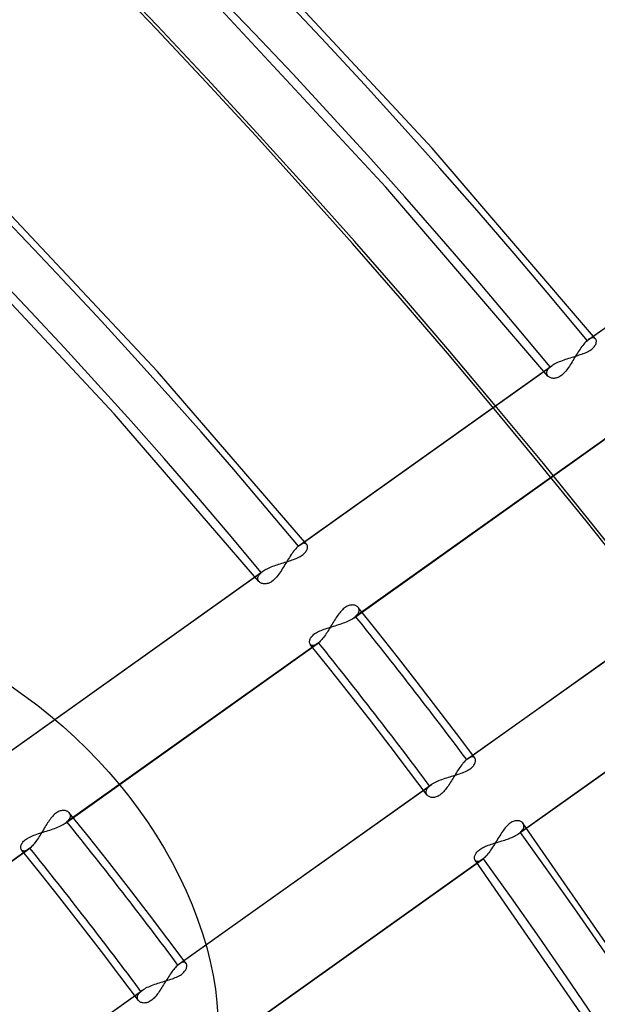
# Model space of a CAD drawing. Header units: millimetres. Extents: x -216 to 210, y -272 to 267.
# Tile 74 of 87: x 86 to 103, y 63 to 92. Entities that reach past the tile are written whole.
import ezdxf

# ---------------------------------------------------------------- set-up
doc = ezdxf.new("R2010")
doc.units = ezdxf.units.MM
doc.layers.add('MAIN-1', color=7, linetype='Continuous')

msp = doc.modelspace()

# ---------------------------------------------------------------- linework, layer by layer
at = {"layer": 'MAIN-1'}
for p, q in [((97.892, 88.482), (92.826, 93.928)), ((96.528, 87.322), (91.514, 92.71)), ((102.737, 82.83), (97.892, 88.482)), ((102.489, 82.78), (109.948, 88.085)), ((102.531, 82.812), (109.995, 88.122)), ((101.323, 81.731), (96.528, 87.322)), ((89.758, 81.866), (85.133, 86.799)), ((88.478, 80.613), (83.997, 85.4)), ((102.517, 82.802), (102.51, 82.797)), ((102.524, 82.808), (102.517, 82.802)), ((102.531, 82.813), (102.524, 82.808)), ((102.558, 82.83), (102.531, 82.813)), ((102.584, 82.844), (102.558, 82.83)), ((102.609, 82.855), (102.584, 82.844)), ((102.632, 82.861), (102.609, 82.855)), ((102.654, 82.865), (102.632, 82.861)), ((102.674, 82.864), (102.654, 82.865)), ((102.693, 82.861), (102.674, 82.864)), ((102.709, 82.854), (102.693, 82.861)), ((102.723, 82.844), (102.709, 82.854)), ((102.736, 82.832), (102.723, 82.844)), ((102.744, 82.819), (102.736, 82.832)), ((102.751, 82.805), (102.744, 82.819)), ((102.757, 82.789), (102.751, 82.805)), ((102.277, 82.528), (102.25, 82.488)), ((102.304, 82.566), (102.277, 82.528)), ((102.331, 82.603), (102.304, 82.566)), ((102.358, 82.638), (102.331, 82.603)), ((102.385, 82.671), (102.358, 82.638)), ((102.411, 82.702), (102.385, 82.671)), ((102.438, 82.73), (102.411, 82.702)), ((102.464, 82.756), (102.438, 82.73)), ((102.489, 82.78), (102.464, 82.756)), ((102.496, 82.786), (102.489, 82.78)), ((102.503, 82.791), (102.496, 82.786)), ((102.51, 82.797), (102.503, 82.791)), ((102.597, 82.507), (102.627, 82.529)), ((102.627, 82.529), (102.653, 82.551)), ((102.653, 82.551), (102.677, 82.574)), ((102.677, 82.574), (102.698, 82.597)), ((102.698, 82.597), (102.715, 82.621)), ((102.715, 82.621), (102.729, 82.644)), ((102.729, 82.644), (102.741, 82.667)), ((102.741, 82.667), (102.75, 82.689)), ((102.75, 82.689), (102.756, 82.711)), ((102.756, 82.711), (102.759, 82.732)), ((102.76, 82.771), (102.757, 82.789)), ((102.759, 82.732), (102.761, 82.752)), ((102.761, 82.752), (102.76, 82.771)), ((101.802, 82.209), (101.85, 82.226)), ((101.85, 82.226), (101.898, 82.242)), ((101.898, 82.242), (101.947, 82.258)), ((101.947, 82.258), (101.996, 82.273)), ((101.996, 82.273), (102.044, 82.288)), ((102.044, 82.288), (102.093, 82.303)), ((102.091, 82.233), (102.065, 82.19)), ((102.117, 82.276), (102.091, 82.233)), ((102.093, 82.303), (102.141, 82.318)), ((102.144, 82.32), (102.117, 82.276)), ((102.141, 82.318), (102.188, 82.333)), ((102.17, 82.363), (102.144, 82.32)), ((102.197, 82.406), (102.17, 82.363)), ((102.188, 82.333), (102.235, 82.347)), ((102.223, 82.448), (102.197, 82.406)), ((102.25, 82.488), (102.223, 82.448)), ((102.235, 82.347), (102.28, 82.363)), ((102.28, 82.363), (102.326, 82.378)), ((102.326, 82.378), (102.37, 82.394)), ((102.37, 82.394), (102.412, 82.411)), ((102.412, 82.411), (102.454, 82.429)), ((102.454, 82.429), (102.493, 82.447)), ((102.493, 82.447), (102.53, 82.466)), ((102.53, 82.466), (102.565, 82.486)), ((102.565, 82.486), (102.597, 82.507)), ((93.932, 76.693), (101.392, 81.999)), ((93.974, 76.726), (101.439, 82.036)), ((101.311, 81.903), (101.326, 81.927)), ((101.326, 81.927), (101.344, 81.951)), ((101.344, 81.951), (101.366, 81.975)), ((101.366, 81.975), (101.392, 81.999)), ((101.392, 81.999), (101.399, 82.005)), ((101.399, 82.005), (101.407, 82.012)), ((101.407, 82.012), (101.415, 82.018)), ((101.415, 82.018), (101.423, 82.024)), ((101.423, 82.024), (101.431, 82.03)), ((101.431, 82.03), (101.439, 82.036)), ((101.439, 82.036), (101.471, 82.057)), ((101.471, 82.057), (101.505, 82.078)), ((101.505, 82.078), (101.542, 82.099)), ((101.542, 82.099), (101.581, 82.119)), ((101.581, 82.119), (101.622, 82.138)), ((101.622, 82.138), (101.665, 82.157)), ((101.665, 82.157), (101.71, 82.175)), ((101.71, 82.175), (101.755, 82.192)), ((101.755, 82.192), (101.802, 82.209)), ((101.909, 81.947), (101.881, 81.911)), ((101.935, 81.985), (101.909, 81.947)), ((101.961, 82.024), (101.935, 81.985)), ((101.988, 82.064), (101.961, 82.024)), ((102.013, 82.105), (101.988, 82.064)), ((102.039, 82.147), (102.013, 82.105)), ((102.065, 82.19), (102.039, 82.147)), ((94.18, 76.743), (89.758, 81.866)), ((101.289, 81.833), (101.293, 81.856)), ((101.289, 81.811), (101.289, 81.833)), ((101.293, 81.79), (101.289, 81.811)), ((101.293, 81.856), (101.3, 81.879)), ((101.299, 81.77), (101.293, 81.79)), ((101.309, 81.752), (101.299, 81.77)), ((101.3, 81.879), (101.311, 81.903)), ((101.321, 81.734), (101.309, 81.752)), ((101.335, 81.719), (101.321, 81.734)), ((101.351, 81.706), (101.335, 81.719)), ((101.368, 81.694), (101.351, 81.706)), ((101.388, 81.684), (101.368, 81.694)), ((101.409, 81.676), (101.388, 81.684)), ((101.432, 81.669), (101.409, 81.676)), ((101.456, 81.665), (101.432, 81.669)), ((101.481, 81.662), (101.456, 81.665)), ((101.507, 81.662), (101.481, 81.662)), ((101.534, 81.664), (101.507, 81.662)), ((101.562, 81.669), (101.534, 81.664)), ((101.591, 81.677), (101.562, 81.669)), ((101.62, 81.687), (101.591, 81.677)), ((101.65, 81.701), (101.62, 81.687)), ((101.679, 81.717), (101.65, 81.701)), ((101.709, 81.737), (101.679, 81.717)), ((101.738, 81.759), (101.709, 81.737)), ((101.768, 81.784), (101.738, 81.759)), ((101.797, 81.812), (101.768, 81.784)), ((101.826, 81.843), (101.797, 81.812)), ((101.854, 81.876), (101.826, 81.843)), ((101.881, 81.911), (101.854, 81.876)), ((92.766, 75.645), (88.478, 80.613)), ((103.085, 79.915), (95.63, 74.612)), ((95.583, 74.575), (103.044, 79.882)), ((93.932, 76.693), (93.906, 76.669)), ((93.939, 76.699), (93.932, 76.693)), ((93.946, 76.705), (93.939, 76.699)), ((93.953, 76.71), (93.946, 76.705)), ((93.96, 76.716), (93.953, 76.71)), ((93.967, 76.721), (93.96, 76.716)), ((93.974, 76.726), (93.967, 76.721)), ((93.999, 76.742), (93.974, 76.726)), ((94.022, 76.755), (93.999, 76.742)), ((94.045, 76.765), (94.022, 76.755)), ((94.067, 76.773), (94.045, 76.765)), ((94.087, 76.777), (94.067, 76.773)), ((94.107, 76.778), (94.087, 76.777)), ((94.124, 76.776), (94.107, 76.778)), ((94.14, 76.772), (94.124, 76.776)), ((94.155, 76.766), (94.14, 76.772)), ((94.168, 76.757), (94.155, 76.766)), ((94.179, 76.745), (94.168, 76.757)), ((94.187, 76.734), (94.179, 76.745)), ((94.194, 76.72), (94.187, 76.734)), ((94.199, 76.705), (94.194, 76.72)), ((94.202, 76.689), (94.199, 76.705)), ((94.204, 76.672), (94.202, 76.689)), ((93.693, 76.401), (93.666, 76.361)), ((93.72, 76.441), (93.693, 76.401)), ((93.747, 76.48), (93.72, 76.441)), ((93.774, 76.516), (93.747, 76.48)), ((93.801, 76.551), (93.774, 76.516)), ((93.827, 76.584), (93.801, 76.551)), ((93.854, 76.615), (93.827, 76.584)), ((93.88, 76.643), (93.854, 76.615)), ((93.906, 76.669), (93.88, 76.643)), ((93.982, 76.384), (94.014, 76.403)), ((94.014, 76.403), (94.044, 76.423)), ((94.044, 76.423), (94.071, 76.443)), ((94.071, 76.443), (94.096, 76.464)), ((94.096, 76.464), (94.118, 76.485)), ((94.118, 76.485), (94.138, 76.507)), ((94.138, 76.507), (94.155, 76.529)), ((94.155, 76.529), (94.169, 76.551)), ((94.169, 76.551), (94.181, 76.572)), ((94.181, 76.572), (94.19, 76.593)), ((94.19, 76.593), (94.197, 76.614)), ((94.197, 76.614), (94.201, 76.634)), ((94.201, 76.634), (94.204, 76.653)), ((94.204, 76.653), (94.204, 76.672)), ((93.132, 76.08), (93.174, 76.096)), ((93.174, 76.096), (93.217, 76.113)), ((93.217, 76.113), (93.261, 76.128)), ((93.261, 76.128), (93.306, 76.144)), ((93.306, 76.144), (93.352, 76.159)), ((93.352, 76.159), (93.397, 76.173)), ((93.397, 76.173), (93.443, 76.188)), ((93.443, 76.188), (93.488, 76.202)), ((93.508, 76.103), (93.482, 76.06)), ((93.488, 76.202), (93.533, 76.216)), ((93.534, 76.146), (93.508, 76.103)), ((93.533, 76.216), (93.578, 76.229)), ((93.561, 76.189), (93.534, 76.146)), ((93.587, 76.233), (93.561, 76.189)), ((93.578, 76.229), (93.623, 76.243)), ((93.613, 76.276), (93.587, 76.233)), ((93.64, 76.319), (93.613, 76.276)), ((93.623, 76.243), (93.666, 76.257)), ((93.666, 76.361), (93.64, 76.319)), ((93.666, 76.257), (93.709, 76.271)), ((93.709, 76.271), (93.752, 76.286)), ((93.752, 76.286), (93.793, 76.301)), ((93.793, 76.301), (93.834, 76.316)), ((93.834, 76.316), (93.873, 76.332)), ((93.873, 76.332), (93.911, 76.349)), ((93.911, 76.349), (93.948, 76.366)), ((93.948, 76.366), (93.982, 76.384)), ((85.373, 70.604), (92.835, 75.912)), ((85.415, 70.637), (92.881, 75.949)), ((92.743, 75.792), (92.754, 75.815)), ((92.754, 75.815), (92.768, 75.839)), ((92.768, 75.839), (92.787, 75.864)), ((92.787, 75.864), (92.809, 75.888)), ((92.809, 75.888), (92.835, 75.912)), ((92.835, 75.912), (92.842, 75.918)), ((92.842, 75.918), (92.85, 75.925)), ((92.85, 75.925), (92.857, 75.931)), ((92.857, 75.931), (92.865, 75.937)), ((92.865, 75.937), (92.873, 75.943)), ((92.873, 75.943), (92.882, 75.949)), ((92.882, 75.949), (92.911, 75.969)), ((92.911, 75.969), (92.943, 75.988)), ((92.943, 75.988), (92.977, 76.008)), ((92.977, 76.008), (93.013, 76.026)), ((93.013, 76.026), (93.051, 76.045)), ((93.051, 76.045), (93.091, 76.062)), ((93.091, 76.062), (93.132, 76.08)), ((93.325, 75.824), (93.297, 75.789)), ((93.352, 75.86), (93.325, 75.824)), ((93.378, 75.898), (93.352, 75.86)), ((93.405, 75.937), (93.378, 75.898)), ((93.431, 75.977), (93.405, 75.937)), ((93.457, 76.018), (93.431, 75.977)), ((93.482, 76.06), (93.457, 76.018)), ((92.732, 75.746), (92.736, 75.768)), ((92.732, 75.724), (92.732, 75.746)), ((92.735, 75.703), (92.732, 75.724)), ((92.742, 75.683), (92.735, 75.703)), ((92.736, 75.768), (92.743, 75.792)), ((92.752, 75.665), (92.742, 75.683)), ((92.764, 75.647), (92.752, 75.665)), ((92.778, 75.633), (92.764, 75.647)), ((92.794, 75.619), (92.778, 75.633)), ((92.812, 75.608), (92.794, 75.619)), ((92.831, 75.598), (92.812, 75.608)), ((92.852, 75.589), (92.831, 75.598)), ((92.875, 75.583), (92.852, 75.589)), ((92.899, 75.578), (92.875, 75.583)), ((92.924, 75.576), (92.899, 75.578)), ((92.95, 75.576), (92.924, 75.576)), ((92.977, 75.578), (92.95, 75.576)), ((93.005, 75.583), (92.977, 75.578)), ((93.034, 75.59), (93.005, 75.583)), ((93.063, 75.601), (93.034, 75.59)), ((93.093, 75.614), (93.063, 75.601)), ((93.123, 75.631), (93.093, 75.614)), ((93.152, 75.65), (93.123, 75.631)), ((93.182, 75.672), (93.152, 75.65)), ((93.211, 75.698), (93.182, 75.672)), ((93.24, 75.726), (93.211, 75.698)), ((93.269, 75.756), (93.24, 75.726)), ((93.297, 75.789), (93.269, 75.756)), ((98.918, 70.374), (106.374, 75.677)), ((98.96, 70.407), (106.42, 75.714)), ((95.431, 74.935), (95.404, 74.925)), ((95.458, 74.943), (95.431, 74.935)), ((95.484, 74.948), (95.458, 74.943)), ((95.51, 74.95), (95.484, 74.948)), ((95.535, 74.951), (95.51, 74.95)), ((95.558, 74.949), (95.535, 74.951)), ((95.581, 74.946), (95.558, 74.949)), ((95.602, 74.941), (95.581, 74.946)), ((95.623, 74.934), (95.602, 74.941)), ((95.642, 74.926), (95.623, 74.934)), ((95.107, 74.653), (95.082, 74.617)), ((95.132, 74.687), (95.107, 74.653)), ((95.158, 74.721), (95.132, 74.687)), ((95.184, 74.752), (95.158, 74.721)), ((95.211, 74.782), (95.184, 74.752)), ((95.238, 74.81), (95.211, 74.782)), ((95.265, 74.836), (95.238, 74.81)), ((95.293, 74.859), (95.265, 74.836)), ((95.32, 74.88), (95.293, 74.859)), ((95.348, 74.897), (95.32, 74.88)), ((95.376, 74.913), (95.348, 74.897)), ((95.404, 74.925), (95.376, 74.913)), ((95.659, 74.916), (95.642, 74.926)), ((95.654, 74.634), (95.675, 74.656)), ((95.676, 74.904), (95.659, 74.916)), ((95.675, 74.656), (95.692, 74.679)), ((95.69, 74.892), (95.676, 74.904)), ((95.703, 74.878), (95.69, 74.892)), ((95.692, 74.679), (95.707, 74.701)), ((96.266, 74.173), (95.7, 74.881)), ((95.714, 74.862), (95.703, 74.878)), ((95.707, 74.701), (95.718, 74.723)), ((95.723, 74.844), (95.714, 74.862)), ((95.718, 74.723), (95.727, 74.745)), ((95.729, 74.826), (95.723, 74.844)), ((95.727, 74.745), (95.732, 74.766)), ((95.733, 74.807), (95.729, 74.826)), ((95.732, 74.766), (95.734, 74.787)), ((95.734, 74.787), (95.733, 74.807)), ((94.934, 74.382), (94.909, 74.341)), ((94.959, 74.422), (94.934, 74.382)), ((94.983, 74.463), (94.959, 74.422)), ((95.008, 74.502), (94.983, 74.463)), ((95.032, 74.542), (95.008, 74.502)), ((95.025, 74.338), (95.074, 74.353)), ((95.057, 74.58), (95.032, 74.542)), ((95.082, 74.617), (95.057, 74.58)), ((95.074, 74.353), (95.123, 74.369)), ((95.123, 74.369), (95.171, 74.385)), ((95.171, 74.385), (95.219, 74.402)), ((95.219, 74.402), (95.266, 74.419)), ((95.266, 74.419), (95.311, 74.436)), ((95.311, 74.436), (95.356, 74.454)), ((95.356, 74.454), (95.399, 74.473)), ((95.399, 74.473), (95.44, 74.492)), ((95.44, 74.492), (95.479, 74.512)), ((95.479, 74.512), (95.516, 74.533)), ((95.516, 74.533), (95.551, 74.554)), ((95.551, 74.554), (95.583, 74.575)), ((95.583, 74.575), (95.591, 74.581)), ((95.591, 74.581), (95.599, 74.587)), ((95.599, 74.587), (95.607, 74.593)), ((95.607, 74.593), (95.615, 74.6)), ((95.615, 74.6), (95.622, 74.606)), ((95.622, 74.606), (95.63, 74.612)), ((95.63, 74.612), (95.654, 74.634)), ((94.347, 74.038), (94.37, 74.06)), ((94.37, 74.06), (94.396, 74.082)), ((94.396, 74.082), (94.424, 74.104)), ((94.424, 74.104), (94.456, 74.125)), ((94.456, 74.125), (94.491, 74.145)), ((94.491, 74.145), (94.527, 74.164)), ((94.527, 74.164), (94.566, 74.182)), ((94.566, 74.182), (94.607, 74.2)), ((94.607, 74.2), (94.649, 74.217)), ((94.649, 74.217), (94.693, 74.233)), ((94.693, 74.233), (94.738, 74.248)), ((94.733, 74.066), (94.708, 74.03)), ((94.759, 74.102), (94.733, 74.066)), ((94.738, 74.248), (94.784, 74.264)), ((94.784, 74.14), (94.759, 74.102)), ((94.784, 74.264), (94.831, 74.278)), ((94.809, 74.179), (94.784, 74.14)), ((94.834, 74.219), (94.809, 74.179)), ((94.831, 74.278), (94.878, 74.293)), ((94.859, 74.259), (94.834, 74.219)), ((94.884, 74.3), (94.859, 74.259)), ((94.878, 74.293), (94.927, 74.308)), ((94.909, 74.341), (94.884, 74.3)), ((94.927, 74.308), (94.976, 74.323)), ((94.976, 74.323), (95.025, 74.338)), ((96.827, 73.463), (96.266, 74.173)), ((87.031, 68.492), (94.492, 73.799)), ((94.533, 73.832), (87.077, 68.528)), ((94.264, 73.861), (94.265, 73.881)), ((94.265, 73.842), (94.264, 73.861)), ((94.265, 73.881), (94.269, 73.902)), ((94.268, 73.825), (94.265, 73.842)), ((94.272, 73.808), (94.268, 73.825)), ((94.269, 73.902), (94.275, 73.924)), ((94.279, 73.793), (94.272, 73.808)), ((94.275, 73.924), (94.284, 73.946)), ((94.288, 73.78), (94.279, 73.793)), ((94.284, 73.946), (94.295, 73.968)), ((94.855, 73.071), (94.287, 73.782)), ((94.3, 73.768), (94.288, 73.78)), ((94.295, 73.968), (94.309, 73.991)), ((94.315, 73.758), (94.3, 73.768)), ((94.309, 73.991), (94.326, 74.015)), ((94.326, 74.015), (94.347, 74.038)), ((94.439, 73.767), (94.414, 73.757)), ((94.465, 73.781), (94.439, 73.767)), ((94.492, 73.799), (94.465, 73.781)), ((94.498, 73.804), (94.492, 73.799)), ((94.505, 73.809), (94.498, 73.804)), ((94.512, 73.814), (94.505, 73.809)), ((94.519, 73.82), (94.512, 73.814)), ((94.526, 73.826), (94.519, 73.82)), ((94.533, 73.832), (94.526, 73.826)), ((94.558, 73.854), (94.533, 73.832)), ((94.582, 73.878), (94.558, 73.854)), ((94.607, 73.905), (94.582, 73.878)), ((94.632, 73.933), (94.607, 73.905)), ((94.657, 73.964), (94.632, 73.933)), ((94.683, 73.996), (94.657, 73.964)), ((94.708, 74.03), (94.683, 73.996)), ((94.331, 73.751), (94.315, 73.758)), ((94.349, 73.748), (94.331, 73.751)), ((94.369, 73.747), (94.349, 73.748)), ((94.391, 73.75), (94.369, 73.747)), ((94.414, 73.757), (94.391, 73.75)), ((100.463, 68.181), (107.928, 73.491)), ((107.969, 73.524), (100.509, 68.217)), ((97.451, 72.664), (96.827, 73.463)), ((95.419, 72.357), (94.855, 73.071)), ((98.069, 71.862), (97.451, 72.664)), ((85.426, 72.543), (85.824, 72.264)), ((96.036, 71.567), (95.419, 72.357)), ((85.824, 72.264), (86.214, 71.972)), ((86.214, 71.972), (86.595, 71.667)), ((98.617, 71.143), (98.069, 71.862)), ((86.595, 71.667), (86.965, 71.351)), ((96.649, 70.773), (96.036, 71.567)), ((86.965, 71.351), (87.323, 71.025)), ((99.161, 70.421), (98.617, 71.143)), ((87.323, 71.025), (87.668, 70.69)), ((87.668, 70.69), (87.999, 70.349)), ((97.199, 70.05), (96.649, 70.773)), ((87.999, 70.349), (88.315, 70.003)), ((98.819, 70.273), (98.794, 70.242)), ((98.844, 70.301), (98.819, 70.273)), ((98.869, 70.328), (98.844, 70.301)), ((98.894, 70.352), (98.869, 70.328)), ((98.918, 70.374), (98.894, 70.352)), ((98.925, 70.38), (98.918, 70.374)), ((98.932, 70.386), (98.925, 70.38)), ((98.939, 70.392), (98.932, 70.386)), ((98.946, 70.397), (98.939, 70.392)), ((98.953, 70.402), (98.946, 70.397)), ((98.96, 70.407), (98.953, 70.402)), ((98.987, 70.425), (98.96, 70.407)), ((99.013, 70.439), (98.987, 70.425)), ((99.037, 70.449), (99.013, 70.439)), ((99.06, 70.455), (99.037, 70.449)), ((99.081, 70.458), (99.06, 70.455)), ((99.101, 70.457), (99.081, 70.458)), ((99.118, 70.453), (99.101, 70.457)), ((99.134, 70.446), (99.118, 70.453)), ((99.148, 70.436), (99.134, 70.446)), ((99.159, 70.424), (99.148, 70.436)), ((99.167, 70.41), (99.159, 70.424)), ((99.16, 70.256), (99.169, 70.278)), ((99.174, 70.395), (99.167, 70.41)), ((99.169, 70.278), (99.175, 70.3)), ((99.178, 70.378), (99.174, 70.395)), ((99.175, 70.3), (99.179, 70.321)), ((99.181, 70.36), (99.178, 70.378)), ((99.179, 70.321), (99.181, 70.341)), ((99.181, 70.341), (99.181, 70.36)), ((88.315, 70.003), (88.616, 69.651)), ((97.746, 69.324), (97.199, 70.05)), ((98.615, 69.986), (98.59, 69.946)), ((98.64, 70.026), (98.615, 69.986)), ((98.666, 70.065), (98.64, 70.026)), ((98.691, 70.103), (98.666, 70.065)), ((98.717, 70.14), (98.691, 70.103)), ((98.742, 70.175), (98.717, 70.14)), ((98.768, 70.209), (98.742, 70.175)), ((98.753, 69.969), (98.797, 69.985)), ((98.794, 70.242), (98.768, 70.209)), ((98.797, 69.985), (98.839, 70.001)), ((98.839, 70.001), (98.88, 70.019)), ((98.88, 70.019), (98.919, 70.037)), ((98.919, 70.037), (98.955, 70.057)), ((98.955, 70.057), (98.989, 70.077)), ((98.989, 70.077), (99.02, 70.097)), ((99.02, 70.097), (99.049, 70.119)), ((99.049, 70.119), (99.075, 70.141)), ((99.075, 70.141), (99.098, 70.164)), ((99.098, 70.164), (99.118, 70.187)), ((99.118, 70.187), (99.135, 70.21)), ((99.135, 70.21), (99.149, 70.233)), ((99.149, 70.233), (99.16, 70.256)), ((97.935, 69.673), (97.971, 69.693)), ((97.971, 69.693), (98.011, 69.713)), ((98.011, 69.713), (98.052, 69.732)), ((98.052, 69.732), (98.095, 69.751)), ((98.095, 69.751), (98.139, 69.769)), ((98.139, 69.769), (98.185, 69.786)), ((98.185, 69.786), (98.231, 69.803)), ((98.231, 69.803), (98.279, 69.819)), ((98.279, 69.819), (98.328, 69.835)), ((98.328, 69.835), (98.376, 69.85)), ((98.376, 69.85), (98.425, 69.865)), ((98.441, 69.704), (98.416, 69.665)), ((98.425, 69.865), (98.474, 69.88)), ((98.465, 69.744), (98.441, 69.704)), ((98.49, 69.784), (98.465, 69.744)), ((98.474, 69.88), (98.522, 69.895)), ((98.515, 69.824), (98.49, 69.784)), ((98.54, 69.865), (98.515, 69.824)), ((98.522, 69.895), (98.57, 69.909)), ((98.564, 69.905), (98.54, 69.865)), ((98.59, 69.946), (98.564, 69.905)), ((98.57, 69.909), (98.617, 69.924)), ((98.617, 69.924), (98.663, 69.938)), ((98.663, 69.938), (98.709, 69.953)), ((98.709, 69.953), (98.753, 69.969)), ((88.616, 69.651), (88.908, 69.288)), ((90.366, 64.291), (97.822, 69.594)), ((90.407, 64.323), (97.868, 69.63)), ((97.716, 69.419), (97.719, 69.44)), ((97.717, 69.398), (97.716, 69.419)), ((97.72, 69.379), (97.717, 69.398)), ((97.719, 69.44), (97.724, 69.461)), ((97.724, 69.461), (97.733, 69.483)), ((97.733, 69.483), (97.744, 69.505)), ((97.744, 69.505), (97.759, 69.527)), ((97.759, 69.527), (97.777, 69.55)), ((97.777, 69.55), (97.798, 69.572)), ((97.798, 69.572), (97.822, 69.594)), ((97.822, 69.594), (97.829, 69.6)), ((97.829, 69.6), (97.836, 69.606)), ((97.836, 69.606), (97.844, 69.613)), ((97.844, 69.613), (97.852, 69.619)), ((97.852, 69.619), (97.86, 69.625)), ((97.86, 69.625), (97.868, 69.631)), ((97.868, 69.631), (97.9, 69.652)), ((97.9, 69.652), (97.935, 69.673)), ((98.21, 69.395), (98.183, 69.369)), ((98.238, 69.424), (98.21, 69.395)), ((98.264, 69.454), (98.238, 69.424)), ((98.29, 69.486), (98.264, 69.454)), ((98.316, 69.52), (98.29, 69.486)), ((98.342, 69.555), (98.316, 69.52)), ((98.367, 69.591), (98.342, 69.555)), ((98.392, 69.628), (98.367, 69.591)), ((98.416, 69.665), (98.392, 69.628)), ((88.908, 69.288), (89.191, 68.913)), ((97.726, 69.36), (97.72, 69.379)), ((97.734, 69.343), (97.726, 69.36)), ((97.745, 69.326), (97.734, 69.343)), ((97.757, 69.312), (97.745, 69.326)), ((97.771, 69.298), (97.757, 69.312)), ((97.787, 69.286), (97.771, 69.298)), ((97.805, 69.276), (97.787, 69.286)), ((97.824, 69.267), (97.805, 69.276)), ((97.844, 69.26), (97.824, 69.267)), ((97.866, 69.254), (97.844, 69.26)), ((97.889, 69.251), (97.866, 69.254)), ((97.913, 69.249), (97.889, 69.251)), ((97.937, 69.25), (97.913, 69.249)), ((97.963, 69.253), (97.937, 69.25)), ((97.99, 69.258), (97.963, 69.253)), ((98.017, 69.266), (97.99, 69.258)), ((98.044, 69.276), (98.017, 69.266)), ((98.072, 69.29), (98.044, 69.276)), ((98.1, 69.306), (98.072, 69.29)), ((98.128, 69.324), (98.1, 69.306)), ((98.156, 69.345), (98.128, 69.324)), ((98.183, 69.369), (98.156, 69.345)), ((86.796, 68.814), (86.768, 68.796)), ((86.823, 68.829), (86.796, 68.814)), ((86.851, 68.842), (86.823, 68.829)), ((86.879, 68.852), (86.851, 68.842)), ((86.906, 68.859), (86.879, 68.852)), ((86.932, 68.864), (86.906, 68.859)), ((86.957, 68.867), (86.932, 68.864)), ((86.982, 68.867), (86.957, 68.867)), ((87.006, 68.866), (86.982, 68.867)), ((87.028, 68.862), (87.006, 68.866)), ((87.05, 68.857), (87.028, 68.862)), ((87.07, 68.85), (87.05, 68.857)), ((87.089, 68.842), (87.07, 68.85)), ((87.107, 68.832), (87.089, 68.842)), ((87.123, 68.821), (87.107, 68.832)), ((87.137, 68.808), (87.123, 68.821)), ((87.15, 68.794), (87.137, 68.808)), ((89.191, 68.913), (89.462, 68.528)), ((86.529, 68.533), (86.504, 68.496)), ((86.554, 68.569), (86.529, 68.533)), ((86.58, 68.604), (86.554, 68.569)), ((86.605, 68.637), (86.58, 68.604)), ((86.631, 68.669), (86.605, 68.637)), ((86.658, 68.699), (86.631, 68.669)), ((86.685, 68.727), (86.658, 68.699)), ((86.713, 68.753), (86.685, 68.727)), ((86.74, 68.776), (86.713, 68.753)), ((86.768, 68.796), (86.74, 68.776)), ((87.055, 68.51), (87.063, 68.516)), ((87.063, 68.516), (87.07, 68.522)), ((87.07, 68.522), (87.077, 68.528)), ((87.077, 68.528), (87.102, 68.551)), ((87.102, 68.551), (87.122, 68.573)), ((87.122, 68.573), (87.14, 68.595)), ((87.14, 68.595), (87.155, 68.618)), ((87.714, 68.091), (87.148, 68.797)), ((87.161, 68.778), (87.15, 68.794)), ((87.155, 68.618), (87.166, 68.64)), ((87.17, 68.761), (87.161, 68.778)), ((87.166, 68.64), (87.174, 68.661)), ((87.177, 68.743), (87.17, 68.761)), ((87.174, 68.661), (87.179, 68.683)), ((87.18, 68.723), (87.177, 68.743)), ((87.179, 68.683), (87.181, 68.703)), ((87.181, 68.703), (87.18, 68.723)), ((89.462, 68.528), (89.721, 68.133)), ((100.266, 68.526), (100.237, 68.51)), ((100.296, 68.54), (100.266, 68.526)), ((100.325, 68.55), (100.296, 68.54)), ((100.354, 68.558), (100.325, 68.55)), ((100.381, 68.562), (100.354, 68.558)), ((100.408, 68.564), (100.381, 68.562)), ((100.434, 68.564), (100.408, 68.564)), ((100.458, 68.561), (100.434, 68.564)), ((100.482, 68.556), (100.458, 68.561)), ((100.504, 68.548), (100.482, 68.556)), ((100.524, 68.539), (100.504, 68.548)), ((100.543, 68.528), (100.524, 68.539)), ((100.56, 68.516), (100.543, 68.528)), ((100.575, 68.502), (100.56, 68.516)), ((86.326, 68.21), (86.374, 68.225)), ((86.357, 68.257), (86.332, 68.216)), ((86.381, 68.298), (86.357, 68.257)), ((86.374, 68.225), (86.423, 68.24)), ((86.406, 68.339), (86.381, 68.298)), ((86.431, 68.379), (86.406, 68.339)), ((86.423, 68.24), (86.472, 68.255)), ((86.455, 68.419), (86.431, 68.379)), ((86.48, 68.458), (86.455, 68.419)), ((86.472, 68.255), (86.522, 68.27)), ((86.504, 68.496), (86.48, 68.458)), ((86.522, 68.27), (86.57, 68.286)), ((86.57, 68.286), (86.619, 68.302)), ((86.619, 68.302), (86.666, 68.318)), ((86.666, 68.318), (86.713, 68.335)), ((86.713, 68.335), (86.759, 68.353)), ((86.759, 68.353), (86.803, 68.371)), ((86.803, 68.371), (86.846, 68.389)), ((86.846, 68.389), (86.888, 68.409)), ((86.888, 68.409), (86.927, 68.429)), ((86.927, 68.429), (86.964, 68.449)), ((86.964, 68.449), (86.999, 68.47)), ((86.999, 68.47), (87.031, 68.492)), ((87.031, 68.492), (87.039, 68.498)), ((87.039, 68.498), (87.047, 68.504)), ((87.047, 68.504), (87.055, 68.51)), ((99.979, 68.241), (99.953, 68.202)), ((100.006, 68.279), (99.979, 68.241)), ((100.034, 68.315), (100.006, 68.279)), ((100.062, 68.35), (100.034, 68.315)), ((100.09, 68.383), (100.062, 68.35)), ((100.119, 68.414), (100.09, 68.383)), ((100.148, 68.442), (100.119, 68.414)), ((100.178, 68.468), (100.148, 68.442)), ((100.207, 68.49), (100.178, 68.468)), ((100.237, 68.51), (100.207, 68.49)), ((100.509, 68.217), (100.535, 68.241)), ((100.535, 68.241), (100.557, 68.265)), ((100.557, 68.265), (100.575, 68.289)), ((100.588, 68.486), (100.575, 68.502)), ((100.575, 68.289), (100.59, 68.313)), ((104.931, 62.201), (100.586, 68.488)), ((100.599, 68.468), (100.588, 68.486)), ((100.59, 68.313), (100.602, 68.337)), ((100.608, 68.449), (100.599, 68.468)), ((100.602, 68.337), (100.61, 68.361)), ((100.613, 68.428), (100.608, 68.449)), ((100.61, 68.361), (100.614, 68.384)), ((100.615, 68.406), (100.613, 68.428)), ((100.614, 68.384), (100.615, 68.406)), ((85.757, 67.908), (85.774, 67.931)), ((85.774, 67.931), (85.794, 67.954)), ((85.794, 67.954), (85.817, 67.977)), ((85.817, 67.977), (85.843, 67.999)), ((85.843, 67.999), (85.872, 68.02)), ((85.872, 68.02), (85.904, 68.041)), ((85.904, 68.041), (85.938, 68.061)), ((85.938, 68.061), (85.975, 68.08)), ((85.975, 68.08), (86.014, 68.099)), ((86.014, 68.099), (86.055, 68.116)), ((86.055, 68.116), (86.097, 68.133)), ((86.097, 68.133), (86.141, 68.149)), ((86.156, 67.947), (86.13, 67.913)), ((86.141, 68.149), (86.185, 68.165)), ((86.181, 67.982), (86.156, 67.947)), ((86.206, 68.019), (86.181, 67.982)), ((86.185, 68.165), (86.231, 68.18)), ((86.232, 68.057), (86.206, 68.019)), ((86.231, 68.18), (86.278, 68.195)), ((86.257, 68.096), (86.232, 68.057)), ((86.282, 68.135), (86.257, 68.096)), ((86.278, 68.195), (86.326, 68.21)), ((86.307, 68.175), (86.282, 68.135)), ((86.332, 68.216), (86.307, 68.175)), ((88.276, 67.382), (87.714, 68.091)), ((89.721, 68.133), (89.967, 67.73)), ((99.793, 67.948), (99.766, 67.904)), ((99.82, 67.992), (99.793, 67.948)), ((99.846, 68.035), (99.82, 67.992)), ((99.824, 67.922), (99.869, 67.936)), ((99.873, 68.078), (99.846, 68.035)), ((99.869, 67.936), (99.914, 67.949)), ((99.9, 68.12), (99.873, 68.078)), ((99.926, 68.162), (99.9, 68.12)), ((99.914, 67.949), (99.959, 67.963)), ((99.953, 68.202), (99.926, 68.162)), ((99.959, 67.963), (100.004, 67.977)), ((100.004, 67.977), (100.048, 67.992)), ((100.048, 67.992), (100.092, 68.006)), ((100.092, 68.006), (100.135, 68.021)), ((100.135, 68.021), (100.177, 68.037)), ((100.177, 68.037), (100.218, 68.053)), ((100.218, 68.053), (100.258, 68.07)), ((100.258, 68.07), (100.296, 68.087)), ((100.296, 68.087), (100.333, 68.105)), ((100.333, 68.105), (100.368, 68.123)), ((100.368, 68.123), (100.402, 68.142)), ((100.402, 68.142), (100.433, 68.161)), ((100.433, 68.161), (100.462, 68.181)), ((100.462, 68.181), (100.471, 68.187)), ((100.471, 68.187), (100.479, 68.193)), ((100.479, 68.193), (100.487, 68.199)), ((100.487, 68.199), (100.494, 68.205)), ((100.494, 68.205), (100.502, 68.211)), ((100.502, 68.211), (100.509, 68.217)), ((78.478, 62.408), (85.939, 67.716)), ((85.981, 67.748), (78.525, 62.445)), ((85.711, 67.778), (85.713, 67.798)), ((85.712, 67.759), (85.711, 67.778)), ((85.715, 67.741), (85.712, 67.759)), ((85.713, 67.798), (85.716, 67.818)), ((85.72, 67.725), (85.715, 67.741)), ((85.716, 67.818), (85.722, 67.84)), ((85.727, 67.71), (85.72, 67.725)), ((85.722, 67.84), (85.731, 67.862)), ((85.736, 67.697), (85.727, 67.71)), ((85.731, 67.862), (85.742, 67.885)), ((86.304, 66.988), (85.734, 67.698)), ((85.748, 67.684), (85.736, 67.697)), ((85.742, 67.885), (85.757, 67.908)), ((85.762, 67.675), (85.748, 67.684)), ((85.778, 67.668), (85.762, 67.675)), ((85.797, 67.664), (85.778, 67.668)), ((85.817, 67.664), (85.797, 67.664)), ((85.838, 67.667), (85.817, 67.664)), ((85.862, 67.673), (85.838, 67.667)), ((85.886, 67.684), (85.862, 67.673)), ((85.912, 67.698), (85.886, 67.684)), ((85.939, 67.715), (85.912, 67.698)), ((85.946, 67.72), (85.939, 67.715)), ((85.953, 67.726), (85.946, 67.72)), ((85.96, 67.731), (85.953, 67.726)), ((85.967, 67.737), (85.96, 67.731)), ((85.974, 67.742), (85.967, 67.737)), ((85.981, 67.748), (85.974, 67.742)), ((86.005, 67.77), (85.981, 67.748)), ((86.03, 67.795), (86.005, 67.77)), ((86.055, 67.821), (86.03, 67.795)), ((86.08, 67.85), (86.055, 67.821)), ((86.105, 67.88), (86.08, 67.85)), ((86.13, 67.913), (86.105, 67.88)), ((89.967, 67.73), (90.197, 67.321)), ((99.218, 67.629), (99.238, 67.651)), ((99.238, 67.651), (99.259, 67.673)), ((99.259, 67.673), (99.284, 67.694)), ((99.284, 67.694), (99.31, 67.714)), ((99.31, 67.714), (99.34, 67.734)), ((99.34, 67.734), (99.371, 67.753)), ((99.371, 67.753), (99.406, 67.772)), ((99.406, 67.772), (99.442, 67.789)), ((99.442, 67.789), (99.48, 67.806)), ((99.48, 67.806), (99.52, 67.822)), ((99.52, 67.822), (99.56, 67.838)), ((99.56, 67.838), (99.602, 67.853)), ((99.601, 67.654), (99.574, 67.617)), ((99.629, 67.693), (99.601, 67.654)), ((99.602, 67.853), (99.645, 67.867)), ((99.657, 67.734), (99.629, 67.693)), ((99.645, 67.867), (99.689, 67.881)), ((99.684, 67.775), (99.657, 67.734)), ((99.711, 67.818), (99.684, 67.775)), ((99.689, 67.881), (99.734, 67.895)), ((99.739, 67.861), (99.711, 67.818)), ((99.734, 67.895), (99.778, 67.909)), ((99.766, 67.904), (99.739, 67.861)), ((99.778, 67.909), (99.824, 67.922)), ((88.901, 66.582), (88.276, 67.382)), ((91.904, 62.093), (99.37, 67.404)), ((99.412, 67.437), (91.95, 62.129)), ((99.151, 67.464), (99.152, 67.483)), ((99.152, 67.447), (99.151, 67.464)), ((99.152, 67.483), (99.155, 67.502)), ((99.155, 67.43), (99.152, 67.447)), ((99.155, 67.502), (99.16, 67.522)), ((99.159, 67.415), (99.155, 67.43)), ((99.165, 67.401), (99.159, 67.415)), ((99.16, 67.522), (99.167, 67.543)), ((99.173, 67.388), (99.165, 67.401)), ((99.167, 67.543), (99.176, 67.564)), ((103.458, 61.184), (99.171, 67.391)), ((99.183, 67.377), (99.173, 67.388)), ((99.176, 67.564), (99.188, 67.586)), ((99.195, 67.367), (99.183, 67.377)), ((99.188, 67.586), (99.202, 67.607)), ((99.208, 67.36), (99.195, 67.367)), ((99.202, 67.607), (99.218, 67.629)), ((99.224, 67.355), (99.208, 67.36)), ((99.241, 67.354), (99.224, 67.355)), ((99.259, 67.354), (99.241, 67.354)), ((99.279, 67.358), (99.259, 67.354)), ((99.3, 67.365), (99.279, 67.358)), ((99.322, 67.375), (99.3, 67.365)), ((99.346, 67.388), (99.322, 67.375)), ((99.37, 67.404), (99.346, 67.388)), ((99.377, 67.409), (99.37, 67.404)), ((99.384, 67.414), (99.377, 67.409)), ((99.391, 67.419), (99.384, 67.414)), ((99.398, 67.425), (99.391, 67.419)), ((99.405, 67.431), (99.398, 67.425)), ((99.412, 67.437), (99.405, 67.431)), ((99.438, 67.461), (99.412, 67.437)), ((99.465, 67.487), (99.438, 67.461)), ((99.491, 67.516), (99.465, 67.487)), ((99.519, 67.547), (99.491, 67.516)), ((99.546, 67.581), (99.519, 67.547)), ((99.574, 67.617), (99.546, 67.581)), ((90.197, 67.321), (90.411, 66.906)), ((86.87, 66.275), (86.304, 66.988)), ((90.411, 66.906), (90.609, 66.488)), ((89.52, 65.779), (88.901, 66.582)), ((90.609, 66.488), (90.789, 66.068)), ((87.486, 65.485), (86.87, 66.275)), ((90.789, 66.068), (90.95, 65.646)), ((90.067, 65.06), (89.52, 65.779)), ((90.95, 65.646), (91.093, 65.225)), ((88.098, 64.692), (87.486, 65.485)), ((90.609, 64.337), (90.067, 65.06)), ((91.093, 65.225), (91.218, 64.806)), ((91.218, 64.806), (91.323, 64.39)), ((88.648, 63.968), (88.098, 64.692)), ((90.242, 64.159), (90.216, 64.126)), ((90.267, 64.189), (90.242, 64.159)), ((90.292, 64.218), (90.267, 64.189)), ((90.317, 64.244), (90.292, 64.218)), ((90.342, 64.269), (90.317, 64.244)), ((90.366, 64.291), (90.342, 64.269)), ((90.373, 64.297), (90.366, 64.291)), ((90.38, 64.303), (90.373, 64.297)), ((90.387, 64.308), (90.38, 64.303)), ((90.394, 64.314), (90.387, 64.308)), ((90.401, 64.319), (90.394, 64.314)), ((90.408, 64.324), (90.401, 64.319)), ((90.435, 64.341), (90.408, 64.324)), ((90.46, 64.355), (90.435, 64.341)), ((90.485, 64.365), (90.46, 64.355)), ((90.508, 64.372), (90.485, 64.365)), ((90.529, 64.374), (90.508, 64.372)), ((90.548, 64.374), (90.529, 64.374)), ((90.566, 64.37), (90.548, 64.374)), ((90.582, 64.362), (90.566, 64.37)), ((90.595, 64.353), (90.582, 64.362)), ((90.582, 64.127), (90.596, 64.15)), ((90.607, 64.34), (90.595, 64.353)), ((90.596, 64.15), (90.608, 64.172)), ((90.615, 64.327), (90.607, 64.34)), ((90.608, 64.172), (90.616, 64.195)), ((90.621, 64.312), (90.615, 64.327)), ((90.616, 64.195), (90.623, 64.216)), ((90.626, 64.295), (90.621, 64.312)), ((90.623, 64.216), (90.627, 64.237)), ((90.628, 64.277), (90.626, 64.295)), ((90.627, 64.237), (90.629, 64.258)), ((90.629, 64.258), (90.628, 64.277)), ((91.323, 64.39), (91.408, 63.979)), ((89.194, 63.241), (88.648, 63.968)), ((90.037, 63.863), (90.012, 63.822)), ((90.063, 63.903), (90.037, 63.863)), ((90.088, 63.943), (90.063, 63.903)), ((90.065, 63.84), (90.111, 63.855)), ((90.113, 63.981), (90.088, 63.943)), ((90.111, 63.855), (90.156, 63.87)), ((90.139, 64.019), (90.113, 63.981)), ((90.165, 64.056), (90.139, 64.019)), ((90.156, 63.87), (90.201, 63.885)), ((90.19, 64.092), (90.165, 64.056)), ((90.216, 64.126), (90.19, 64.092)), ((90.201, 63.885), (90.245, 63.901)), ((90.245, 63.901), (90.287, 63.918)), ((90.287, 63.918), (90.328, 63.935)), ((90.328, 63.935), (90.366, 63.954)), ((90.366, 63.954), (90.403, 63.973)), ((90.403, 63.973), (90.437, 63.993)), ((90.437, 63.993), (90.468, 64.014)), ((90.468, 64.014), (90.497, 64.035)), ((90.497, 64.035), (90.522, 64.058)), ((90.522, 64.058), (90.545, 64.08)), ((90.545, 64.08), (90.565, 64.104)), ((90.565, 64.104), (90.582, 64.127)), ((91.408, 63.979), (91.475, 63.575)), ((89.316, 63.547), (89.348, 63.569)), ((89.348, 63.569), (89.382, 63.589)), ((89.382, 63.589), (89.419, 63.61)), ((89.419, 63.61), (89.458, 63.63)), ((89.458, 63.63), (89.499, 63.649)), ((89.499, 63.649), (89.542, 63.667)), ((89.542, 63.667), (89.587, 63.685)), ((89.587, 63.685), (89.632, 63.703)), ((89.632, 63.703), (89.679, 63.719)), ((89.679, 63.719), (89.727, 63.736)), ((89.727, 63.736), (89.775, 63.751)), ((89.775, 63.751), (89.824, 63.767)), ((89.824, 63.767), (89.873, 63.782)), ((89.864, 63.582), (89.839, 63.544)), ((89.888, 63.621), (89.864, 63.582)), ((89.873, 63.782), (89.921, 63.796)), ((89.913, 63.66), (89.888, 63.621)), ((89.938, 63.7), (89.913, 63.66)), ((89.921, 63.796), (89.97, 63.811)), ((89.962, 63.741), (89.938, 63.7)), ((89.987, 63.781), (89.962, 63.741)), ((89.97, 63.811), (90.018, 63.825)), ((90.012, 63.822), (89.987, 63.781)), ((90.018, 63.825), (90.065, 63.84)), ((91.475, 63.575), (91.523, 63.178)), ((81.813, 58.207), (89.269, 63.511)), ((81.855, 58.24), (89.316, 63.547)), ((89.164, 63.335), (89.166, 63.356)), ((89.164, 63.315), (89.164, 63.335)), ((89.167, 63.295), (89.164, 63.315)), ((89.166, 63.356), (89.172, 63.378)), ((89.173, 63.277), (89.167, 63.295)), ((89.172, 63.378), (89.181, 63.4)), ((89.181, 63.259), (89.173, 63.277)), ((89.181, 63.4), (89.192, 63.422)), ((89.192, 63.422), (89.207, 63.444)), ((89.207, 63.444), (89.225, 63.466)), ((89.225, 63.466), (89.245, 63.489)), ((89.245, 63.489), (89.269, 63.511)), ((89.269, 63.511), (89.277, 63.517)), ((89.277, 63.517), (89.284, 63.523)), ((89.284, 63.523), (89.292, 63.529)), ((89.292, 63.529), (89.3, 63.535)), ((89.3, 63.535), (89.308, 63.541)), ((89.308, 63.541), (89.316, 63.547)), ((89.631, 63.285), (89.603, 63.262)), ((89.658, 63.311), (89.631, 63.285)), ((89.685, 63.34), (89.658, 63.311)), ((89.712, 63.37), (89.685, 63.34)), ((89.738, 63.403), (89.712, 63.37)), ((89.764, 63.436), (89.738, 63.403)), ((89.789, 63.471), (89.764, 63.436)), ((89.814, 63.507), (89.789, 63.471)), ((89.839, 63.544), (89.814, 63.507)), ((89.192, 63.242), (89.181, 63.259)), ((89.204, 63.228), (89.192, 63.242)), ((89.219, 63.215), (89.204, 63.228)), ((89.235, 63.203), (89.219, 63.215)), ((89.252, 63.192), (89.235, 63.203)), ((89.271, 63.183), (89.252, 63.192)), ((89.292, 63.176), (89.271, 63.183)), ((89.313, 63.171), (89.292, 63.176)), ((89.336, 63.167), (89.313, 63.171)), ((89.36, 63.165), (89.336, 63.167)), ((89.385, 63.166), (89.36, 63.165)), ((89.411, 63.169), (89.385, 63.166)), ((89.437, 63.174), (89.411, 63.169)), ((89.464, 63.182), (89.437, 63.174)), ((89.492, 63.193), (89.464, 63.182)), ((89.52, 63.206), (89.492, 63.193)), ((89.548, 63.222), (89.52, 63.206)), ((89.575, 63.24), (89.548, 63.222)), ((89.603, 63.262), (89.575, 63.24)), ((91.523, 63.178), (91.552, 62.791))]:
    msp.add_line(p, q, dxfattribs=at)
for centre, major_axis, start_param, end_param in [((-0.5, -0.433), (123.73, -142.871), 0.713724, 3.451437), ((0, 0), (-123.075, 142.115), -2.427868, 0.713724), ((21.329, 18.471), (-99.488, 114.879), -1.607127, -0.107017), ((21.329, 18.471), (98.317, -113.526), 1.534887, 3.034154), ((21.329, 18.471), (-90.348, 104.325), -1.60355, -0.110594), ((21.329, 18.471), (89.176, -102.972), 1.538555, 3.030487), ((-5, -4.33), (-117.838, 136.067), -2.427868, -0.857072), ((-4.5, -3.897), (-117.183, 135.311), -2.427868, -0.857072), ((21.329, 18.471), (-81.208, 93.771), -1.599167, -0.134651), ((21.329, 18.471), (80.036, -92.418), 1.543061, 3.025981), ((-43, -37.239), (-117.838, 136.067), -3.141592, -0.857072), ((-43, -37.239), (117.183, -135.311), 0, 2.284521), ((21.329, 18.471), (-81.208, 93.771), -1.664117, -1.620823), ((21.329, 18.471), (80.036, -92.418), 1.477159, 1.521086), ((21.329, 18.471), (-72.068, 83.216), -1.666863, -1.618077), ((21.329, 18.471), (-81.208, 93.771), -2.427868, -1.685774), ((21.329, 18.471), (70.896, -81.863), 1.474327, 1.523918), ((21.329, 18.471), (80.036, -92.418), 0.713724, 1.455185)]:
    msp.add_ellipse(centre, major_axis=major_axis, ratio=0.75, start_param=start_param, end_param=end_param, dxfattribs=at)

doc.saveas('drawing.dxf')
